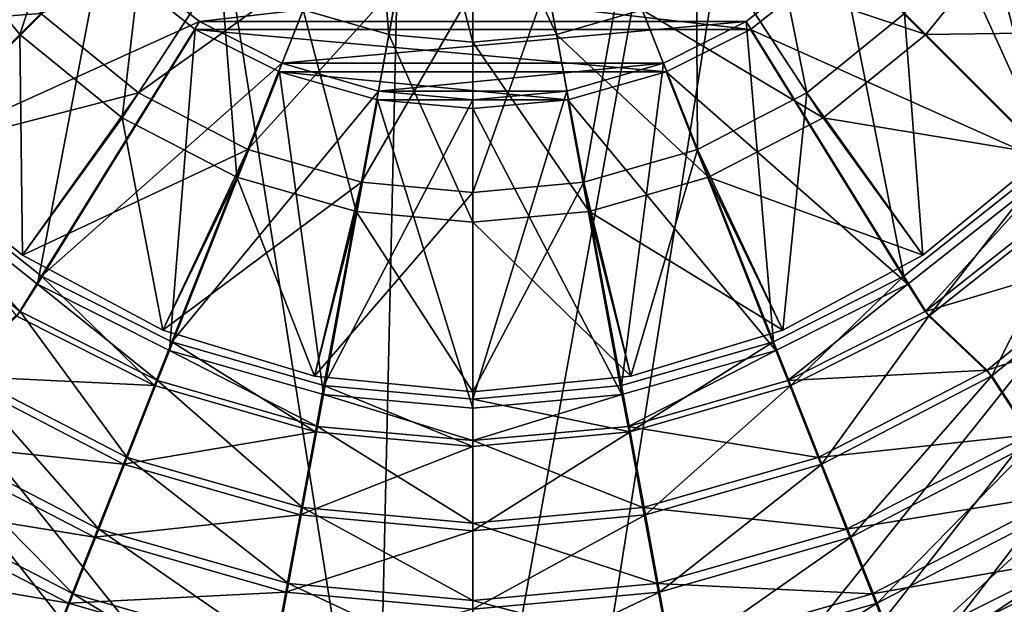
# Model space of a CAD drawing. Header units: metres. Extents: x -1004 to 0, y -808 to 0.
# Tile 51 of 120: x -558 to -436, y -570 to -498. Entities that reach past the tile are written whole.
import ezdxf

# ---------------------------------------------------------------- set-up
doc = ezdxf.new("R2010")
doc.units = ezdxf.units.M

msp = doc.modelspace()

# ---------------------------------------------------------------- linework, layer by layer
at = {"layer": 'top0123413'}
for points in [[(-787.024658, -763.271118, 90), (-994.037292, -10, 90), (-533.424561, -638.481384, 90)], [(-994.037292, -10, 90), (-526.238708, -632.856445, 90), (-533.424561, -638.481384, 90)], [(-10, -10, 90), (-502.018646, -625.846375, 90), (-994.037292, -10, 90)], [(-502.018646, -625.846375, 90), (-510.034576, -626.560547, 90), (-994.037292, -10, 90)], [(-994.037292, -10, 90), (-510.034576, -626.560547, 90), (-518.256042, -628.853394, 90)], [(-518.256042, -628.853394, 90), (-526.238708, -632.856445, 90), (-994.037292, -10, 90)], [(-494.003571, -626.560364, 90), (-502.018646, -625.846375, 90), (-10, -10, 90)], [(-485.779327, -628.854126, 90), (-494.003571, -626.560364, 90), (-10, -10, 90)], [(-477.800262, -632.855408, 90), (-485.779327, -628.854126, 90), (-10, -10, 90)], [(-10, -10, 90), (-470.61264, -638.481506, 90), (-477.800262, -632.855408, 90)], [(-217.024689, -763.271118, 90), (-470.61264, -638.481506, 90), (-10, -10, 90)], [(-940.71405, -322.342346, 114.396553), (-513.875122, -606.131226, 109.443001), (-597.805054, -78.120209, 118.65947)], [(-597.805054, -78.120209, 118.65947), (-513.875122, -606.131226, 109.443001), (-502.018616, -79.224953, 118.640182)], [(-502.018616, -79.224953, 118.640182), (-502.018646, -605.043579, 109.461983), (-406.245697, -78.120522, 118.659462)], [(-502.018646, -605.043579, 109.461983), (-490.16217, -606.131226, 109.443001), (-406.245697, -78.120522, 118.659462)], [(-406.245697, -78.120522, 118.659462), (-490.16217, -606.131226, 109.443001), (-63.32338, -322.340668, 114.396584)], [(-513.875122, -606.131226, 109.443001), (-502.018646, -605.043579, 109.461983), (-502.018616, -79.224953, 118.640182)], [(-940.71405, -322.342346, 114.396553), (-941.270203, -397.7117, 113.080978), (-513.875122, -606.131226, 109.443001)], [(-490.16217, -606.131226, 109.443001), (-62.767208, -397.710876, 113.080994), (-63.32338, -322.340668, 114.396584)], [(-941.270203, -397.7117, 113.080978), (-526.001953, -609.617432, 109.382149), (-513.875122, -606.131226, 109.443001)], [(-941.270203, -397.7117, 113.080978), (-940.0625, -472.166809, 111.781357), (-526.001953, -609.617432, 109.382149)], [(-490.16217, -606.131226, 109.443001), (-478.035339, -609.617432, 109.382149), (-62.767208, -397.710876, 113.080994)], [(-478.035339, -609.617432, 109.382149), (-63.974846, -472.164825, 111.781395), (-62.767208, -397.710876, 113.080994)], [(-940.0625, -472.166809, 111.781357), (-938.775574, -510.021759, 111.120598), (-526.001953, -609.617432, 109.382149)], [(-65.261871, -510.021729, 111.120598), (-63.974846, -472.164825, 111.781395), (-478.035339, -609.617432, 109.382149)], [(-526.001953, -609.617432, 109.382149), (-938.775574, -510.021759, 111.120598), (-536.392456, -614.846802, 109.290871)], [(-938.775574, -510.021759, 111.120598), (-937.047791, -547.533569, 110.465828), (-536.392456, -614.846802, 109.290871)], [(-467.644836, -614.846802, 109.290871), (-65.261871, -510.021729, 111.120598), (-478.035339, -609.617432, 109.382149)], [(-66.989601, -547.53363, 110.465828), (-65.261871, -510.021729, 111.120598), (-467.644836, -614.846802, 109.290871)], [(-536.392456, -614.846802, 109.290871), (-937.047791, -547.533569, 110.465828), (-548.091431, -624.124634, 109.128922)], [(-937.047791, -547.533569, 110.465828), (-935.06543, -581.893372, 109.866074), (-548.091431, -624.124634, 109.128922)], [(-455.945892, -624.124634, 109.128922), (-66.989601, -547.53363, 110.465828), (-467.644836, -614.846802, 109.290871)], [(-68.972, -581.893311, 109.866074), (-66.989601, -547.53363, 110.465828), (-455.945892, -624.124634, 109.128922)]]:
    msp.add_3dface(points, dxfattribs=at)
at = {"layer": 'top0123414'}
for points in [[(-588.640869, -497.871826, 2140.483154), (-574.059753, -516.223633, 2140.483154), (-557.25531, -478.371979, 2169.999756)], [(-574.059753, -516.223633, 2140.483154), (-547.962341, -490.065948, 2169.999756), (-557.25531, -478.371979, 2169.999756)], [(-430.666382, -515.368347, 2137.627197), (-456.793945, -489.240814, 2167.143799), (-447.685822, -477.75766, 2167.143799)], [(-416.286774, -497.23584, 2137.627197), (-430.666382, -515.368347, 2137.627197), (-447.685822, -477.75766, 2167.143799)], [(-547.243347, -489.240814, 2167.143799), (-573.370911, -515.368347, 2137.627197), (-587.750549, -497.23584, 2137.627197)], [(-547.243347, -489.240814, 2167.143799), (-535.760254, -498.348907, 2167.143799), (-573.370911, -515.368347, 2137.627197)], [(-456.793945, -489.240814, 2167.143799), (-535.760254, -498.348907, 2167.143799), (-547.243347, -489.240814, 2167.143799)], [(-456.793945, -489.240814, 2167.143799), (-468.277069, -498.348907, 2167.143799), (-535.760254, -498.348907, 2167.143799)], [(-448.798889, -529.747986, 2137.627197), (-468.277069, -498.348907, 2167.143799), (-456.793945, -489.240814, 2167.143799)], [(-430.666382, -515.368347, 2137.627197), (-448.798889, -529.747986, 2137.627197), (-456.793945, -489.240814, 2167.143799)], [(-574.059753, -516.223633, 2140.483154), (-555.741211, -530.720947, 2140.483154), (-547.962341, -490.065948, 2169.999756)], [(-555.741211, -530.720947, 2140.483154), (-536.289185, -499.305725, 2169.999756), (-547.962341, -490.065948, 2169.999756)], [(-547.962341, -490.065948, 2169.999756), (-467.748138, -499.305725, 2169.999756), (-456.074951, -490.065948, 2169.999756)], [(-547.962341, -490.065948, 2169.999756), (-536.289185, -499.305725, 2169.999756), (-467.748138, -499.305725, 2169.999756)], [(-456.074951, -490.065948, 2169.999756), (-467.748138, -499.305725, 2169.999756), (-429.977539, -516.223633, 2140.483154)], [(-456.074951, -490.065948, 2169.999756), (-429.977539, -516.223633, 2140.483154), (-415.396423, -497.871826, 2140.483154)], [(-535.760254, -498.348907, 2167.143799), (-555.238403, -529.747986, 2137.627197), (-573.370911, -515.368347, 2137.627197)], [(-555.741211, -530.720947, 2140.483154), (-539.43335, -538.905457, 2140.483154), (-536.289185, -499.305725, 2169.999756)], [(-535.760254, -498.348907, 2167.143799), (-525.560547, -503.483124, 2167.143799), (-555.238403, -529.747986, 2137.627197)], [(-539.43335, -538.905457, 2140.483154), (-525.879578, -504.531128, 2169.999756), (-536.289185, -499.305725, 2169.999756)], [(-536.289185, -499.305725, 2169.999756), (-478.157715, -504.531128, 2169.999756), (-467.748138, -499.305725, 2169.999756)], [(-536.289185, -499.305725, 2169.999756), (-525.879578, -504.531128, 2169.999756), (-478.157715, -504.531128, 2169.999756)], [(-468.277069, -498.348907, 2167.143799), (-525.560547, -503.483124, 2167.143799), (-535.760254, -498.348907, 2167.143799)], [(-468.277069, -498.348907, 2167.143799), (-478.476776, -503.483124, 2167.143799), (-525.560547, -503.483124, 2167.143799)], [(-464.876007, -537.838928, 2137.627197), (-478.476776, -503.483124, 2167.143799), (-468.277069, -498.348907, 2167.143799)], [(-467.748138, -499.305725, 2169.999756), (-478.157715, -504.531128, 2169.999756), (-448.296082, -530.720947, 2140.483154)], [(-448.798889, -529.747986, 2137.627197), (-464.876007, -537.838928, 2137.627197), (-468.277069, -498.348907, 2167.143799)], [(-467.748138, -499.305725, 2169.999756), (-448.296082, -530.720947, 2140.483154), (-429.977539, -516.223633, 2140.483154)], [(-525.560547, -503.483124, 2167.143799), (-539.161316, -537.838928, 2137.627197), (-555.238403, -529.747986, 2137.627197)], [(-525.560547, -503.483124, 2167.143799), (-513.656921, -506.90567, 2167.143799), (-539.161316, -537.838928, 2137.627197)], [(-478.476776, -503.483124, 2167.143799), (-513.656921, -506.90567, 2167.143799), (-525.560547, -503.483124, 2167.143799)], [(-478.476776, -503.483124, 2167.143799), (-490.380402, -506.90567, 2167.143799), (-513.656921, -506.90567, 2167.143799)], [(-483.656647, -543.238708, 2137.627197), (-490.380402, -506.90567, 2167.143799), (-478.476776, -503.483124, 2167.143799)], [(-464.876007, -537.838928, 2137.627197), (-483.656647, -543.238708, 2137.627197), (-478.476776, -503.483124, 2167.143799)], [(-539.43335, -538.905457, 2140.483154), (-520.432861, -544.339417, 2140.483154), (-525.879578, -504.531128, 2169.999756)], [(-520.432861, -544.339417, 2140.483154), (-513.762207, -507.996582, 2169.999756), (-525.879578, -504.531128, 2169.999756)], [(-525.879578, -504.531128, 2169.999756), (-490.275116, -507.996582, 2169.999756), (-478.157715, -504.531128, 2169.999756)], [(-525.879578, -504.531128, 2169.999756), (-513.762207, -507.996582, 2169.999756), (-490.275116, -507.996582, 2169.999756)], [(-478.157715, -504.531128, 2169.999756), (-490.275116, -507.996582, 2169.999756), (-464.603973, -538.905457, 2140.483154)], [(-478.157715, -504.531128, 2169.999756), (-464.603973, -538.905457, 2140.483154), (-448.296082, -530.720947, 2140.483154)], [(-513.656921, -506.90567, 2167.143799), (-520.380676, -543.238708, 2137.627197), (-539.161316, -537.838928, 2137.627197)], [(-520.432861, -544.339417, 2140.483154), (-502.018646, -546.015381, 2140.483154), (-513.762207, -507.996582, 2169.999756)], [(-513.656921, -506.90567, 2167.143799), (-502.018646, -507.97348, 2167.143799), (-520.380676, -543.238708, 2137.627197)], [(-502.018646, -507.97348, 2167.143799), (-502.018646, -544.923462, 2137.627197), (-520.380676, -543.238708, 2137.627197)], [(-502.018646, -546.015381, 2140.483154), (-502.018646, -509.065399, 2169.999756), (-513.762207, -507.996582, 2169.999756)], [(-513.762207, -507.996582, 2169.999756), (-502.018646, -509.065399, 2169.999756), (-490.275116, -507.996582, 2169.999756)], [(-490.380402, -506.90567, 2167.143799), (-502.018646, -507.97348, 2167.143799), (-513.656921, -506.90567, 2167.143799)], [(-483.656647, -543.238708, 2137.627197), (-502.018646, -544.923462, 2137.627197), (-490.380402, -506.90567, 2167.143799)], [(-502.018646, -544.923462, 2137.627197), (-502.018646, -507.97348, 2167.143799), (-490.380402, -506.90567, 2167.143799)], [(-490.275116, -507.996582, 2169.999756), (-502.018646, -509.065399, 2169.999756), (-483.604462, -544.339417, 2140.483154)], [(-490.275116, -507.996582, 2169.999756), (-483.604462, -544.339417, 2140.483154), (-464.603973, -538.905457, 2140.483154)], [(-502.018646, -509.065399, 2169.999756), (-502.018646, -546.015381, 2140.483154), (-483.604462, -544.339417, 2140.483154)], [(-576.90448, -519.035828, 2140.483154), (-557.864014, -534.111267, 2140.483154), (-574.059753, -516.223633, 2140.483154)], [(-557.864014, -534.111267, 2140.483154), (-555.741211, -530.720947, 2140.483154), (-574.059753, -516.223633, 2140.483154)], [(-573.370911, -515.368347, 2137.627197), (-555.238403, -529.747986, 2137.627197), (-558.303406, -534.688721, 2137.627197)], [(-430.666382, -515.368347, 2137.627197), (-445.733917, -534.688721, 2137.627197), (-448.798889, -529.747986, 2137.627197)], [(-448.296082, -530.720947, 2140.483154), (-446.173279, -534.111267, 2140.483154), (-429.977539, -516.223633, 2140.483154)], [(-446.173279, -534.111267, 2140.483154), (-427.132843, -519.035828, 2140.483154), (-429.977539, -516.223633, 2140.483154)], [(-426.555084, -519.479675, 2137.627197), (-445.733917, -534.688721, 2137.627197), (-430.666382, -515.368347, 2137.627197)], [(-557.864014, -534.111267, 2140.483154), (-576.90448, -519.035828, 2140.483154), (-565.506042, -541.332397, 2146.241211)], [(-427.132843, -519.035828, 2140.483154), (-446.173279, -534.111267, 2140.483154), (-419.930267, -526.25116, 2146.241211)], [(-445.733917, -534.688721, 2137.627197), (-426.555084, -519.479675, 2137.627197), (-437.926453, -542.049561, 2143.397217)], [(-426.555084, -519.479675, 2137.627197), (-419.198456, -526.836304, 2143.397217), (-437.926453, -542.049561, 2143.397217)], [(-446.173279, -534.111267, 2140.483154), (-438.53125, -541.332397, 2146.241211), (-419.930267, -526.25116, 2146.241211)], [(-419.930267, -526.25116, 2146.241211), (-438.53125, -541.332397, 2146.241211), (-413.205261, -532.988159, 2153.198975)], [(-437.926453, -542.049561, 2143.397217), (-419.198456, -526.836304, 2143.397217), (-432.624451, -550.159363, 2150.335205)], [(-558.303406, -534.688721, 2137.627197), (-555.238403, -529.747986, 2137.627197), (-541.301453, -543.244934, 2137.627197)], [(-555.238403, -529.747986, 2137.627197), (-539.161316, -537.838928, 2137.627197), (-541.301453, -543.244934, 2137.627197)], [(-448.798889, -529.747986, 2137.627197), (-462.73587, -543.244934, 2137.627197), (-464.876007, -537.838928, 2137.627197)], [(-445.733917, -534.688721, 2137.627197), (-462.73587, -543.244934, 2137.627197), (-448.798889, -529.747986, 2137.627197)], [(-557.864014, -534.111267, 2140.483154), (-540.931091, -542.614624, 2140.483154), (-555.741211, -530.720947, 2140.483154)], [(-540.931091, -542.614624, 2140.483154), (-539.43335, -538.905457, 2140.483154), (-555.741211, -530.720947, 2140.483154)], [(-464.603973, -538.905457, 2140.483154), (-463.106232, -542.614624, 2140.483154), (-448.296082, -530.720947, 2140.483154)], [(-463.106232, -542.614624, 2140.483154), (-446.173279, -534.111267, 2140.483154), (-448.296082, -530.720947, 2140.483154)], [(-438.53125, -541.332397, 2146.241211), (-433.330109, -549.304871, 2153.198975), (-413.205261, -532.988159, 2153.198975)], [(-558.303406, -534.688721, 2137.627197), (-541.301453, -543.244934, 2137.627197), (-566.11084, -542.049561, 2143.397217)], [(-557.864014, -534.111267, 2140.483154), (-565.506042, -541.332397, 2146.241211), (-544.674622, -552.097412, 2146.241211)], [(-540.931091, -542.614624, 2140.483154), (-557.864014, -534.111267, 2140.483154), (-544.674622, -552.097412, 2146.241211)], [(-446.173279, -534.111267, 2140.483154), (-463.106232, -542.614624, 2140.483154), (-438.53125, -541.332397, 2146.241211)], [(-462.73587, -543.244934, 2137.627197), (-445.733917, -534.688721, 2137.627197), (-458.905396, -552.917969, 2143.397217)], [(-445.733917, -534.688721, 2137.627197), (-437.926453, -542.049561, 2143.397217), (-458.905396, -552.917969, 2143.397217)], [(-541.301453, -543.244934, 2137.627197), (-539.161316, -537.838928, 2137.627197), (-521.43866, -548.955872, 2137.627197)], [(-539.161316, -537.838928, 2137.627197), (-520.380676, -543.238708, 2137.627197), (-521.43866, -548.955872, 2137.627197)], [(-482.598633, -548.955872, 2137.627197), (-483.656647, -543.238708, 2137.627197), (-464.876007, -537.838928, 2137.627197)], [(-462.73587, -543.244934, 2137.627197), (-482.598633, -548.955872, 2137.627197), (-464.876007, -537.838928, 2137.627197)], [(-540.931091, -542.614624, 2140.483154), (-521.189331, -548.267395, 2140.483154), (-539.43335, -538.905457, 2140.483154)], [(-521.189331, -548.267395, 2140.483154), (-520.432861, -544.339417, 2140.483154), (-539.43335, -538.905457, 2140.483154)], [(-483.604462, -544.339417, 2140.483154), (-482.847961, -548.267395, 2140.483154), (-464.603973, -538.905457, 2140.483154)], [(-482.847961, -548.267395, 2140.483154), (-463.106232, -542.614624, 2140.483154), (-464.603973, -538.905457, 2140.483154)], [(-566.11084, -542.049561, 2143.397217), (-545.131897, -552.917969, 2143.397217), (-571.412842, -550.159363, 2150.335205)], [(-565.506042, -541.332397, 2146.241211), (-570.707214, -549.304871, 2153.198975), (-548.169189, -560.951904, 2153.198975)], [(-541.301453, -543.244934, 2137.627197), (-545.131897, -552.917969, 2143.397217), (-566.11084, -542.049561, 2143.397217)], [(-544.674622, -552.097412, 2146.241211), (-565.506042, -541.332397, 2146.241211), (-548.169189, -560.951904, 2153.198975)], [(-463.106232, -542.614624, 2140.483154), (-459.362671, -552.097412, 2146.241211), (-438.53125, -541.332397, 2146.241211)], [(-438.53125, -541.332397, 2146.241211), (-459.362671, -552.097412, 2146.241211), (-433.330109, -549.304871, 2153.198975)], [(-458.905396, -552.917969, 2143.397217), (-437.926453, -542.049561, 2143.397217), (-455.338867, -561.92688, 2150.335205)], [(-437.926453, -542.049561, 2143.397217), (-432.624451, -550.159363, 2150.335205), (-455.338867, -561.92688, 2150.335205)], [(-541.301453, -543.244934, 2137.627197), (-521.43866, -548.955872, 2137.627197), (-545.131897, -552.917969, 2143.397217)], [(-540.931091, -542.614624, 2140.483154), (-544.674622, -552.097412, 2146.241211), (-523.032471, -558.294373, 2146.241211)], [(-521.189331, -548.267395, 2140.483154), (-540.931091, -542.614624, 2140.483154), (-523.032471, -558.294373, 2146.241211)], [(-521.43866, -548.955872, 2137.627197), (-520.380676, -543.238708, 2137.627197), (-502.018646, -550.737671, 2137.627197)], [(-520.380676, -543.238708, 2137.627197), (-502.018646, -544.923462, 2137.627197), (-502.018646, -550.737671, 2137.627197)], [(-502.018646, -544.923462, 2137.627197), (-483.656647, -543.238708, 2137.627197), (-482.598633, -548.955872, 2137.627197)], [(-463.106232, -542.614624, 2140.483154), (-482.847961, -548.267395, 2140.483154), (-459.362671, -552.097412, 2146.241211)], [(-482.598633, -548.955872, 2137.627197), (-462.73587, -543.244934, 2137.627197), (-480.706146, -559.186157, 2143.397217)], [(-462.73587, -543.244934, 2137.627197), (-458.905396, -552.917969, 2143.397217), (-480.706146, -559.186157, 2143.397217)], [(-521.189331, -548.267395, 2140.483154), (-502.018646, -550.015381, 2140.483154), (-520.432861, -544.339417, 2140.483154)], [(-502.018646, -550.015381, 2140.483154), (-502.018646, -546.015381, 2140.483154), (-520.432861, -544.339417, 2140.483154)], [(-502.018646, -546.015381, 2140.483154), (-502.018646, -550.015381, 2140.483154), (-483.604462, -544.339417, 2140.483154)], [(-502.018646, -550.015381, 2140.483154), (-482.847961, -548.267395, 2140.483154), (-483.604462, -544.339417, 2140.483154)], [(-502.018646, -550.737671, 2137.627197), (-502.018646, -544.923462, 2137.627197), (-482.598633, -548.955872, 2137.627197)], [(-570.707214, -549.304871, 2153.198975), (-575.393494, -556.48822, 2161.194092), (-551.31781, -568.92981, 2161.194092)], [(-548.169189, -560.951904, 2153.198975), (-570.707214, -549.304871, 2153.198975), (-551.31781, -568.92981, 2161.194092)], [(-521.43866, -548.955872, 2137.627197), (-523.331177, -559.186157, 2143.397217), (-545.131897, -552.917969, 2143.397217)], [(-521.43866, -548.955872, 2137.627197), (-502.018646, -550.737671, 2137.627197), (-523.331177, -559.186157, 2143.397217)], [(-523.032471, -558.294373, 2146.241211), (-502.018646, -560.210388, 2146.241211), (-521.189331, -548.267395, 2140.483154)], [(-502.018646, -560.210388, 2146.241211), (-502.018646, -550.015381, 2140.483154), (-521.189331, -548.267395, 2140.483154)], [(-482.847961, -548.267395, 2140.483154), (-502.018646, -550.015381, 2140.483154), (-481.004822, -558.294373, 2146.241211)], [(-480.706146, -559.186157, 2143.397217), (-502.018646, -561.141541, 2143.397217), (-482.598633, -548.955872, 2137.627197)], [(-502.018646, -561.141541, 2143.397217), (-502.018646, -550.737671, 2137.627197), (-482.598633, -548.955872, 2137.627197)], [(-482.847961, -548.267395, 2140.483154), (-481.004822, -558.294373, 2146.241211), (-459.362671, -552.097412, 2146.241211)], [(-459.362671, -552.097412, 2146.241211), (-455.868134, -560.951904, 2153.198975), (-433.330109, -549.304871, 2153.198975)], [(-433.330109, -549.304871, 2153.198975), (-455.868134, -560.951904, 2153.198975), (-428.643829, -556.48822, 2161.194092)], [(-571.412842, -550.159363, 2150.335205), (-548.698425, -561.92688, 2150.335205), (-576.209534, -557.496216, 2158.308838)], [(-545.131897, -552.917969, 2143.397217), (-548.698425, -561.92688, 2150.335205), (-571.412842, -550.159363, 2150.335205)], [(-502.018646, -550.015381, 2140.483154), (-502.018646, -560.210388, 2146.241211), (-481.004822, -558.294373, 2146.241211)], [(-455.338867, -561.92688, 2150.335205), (-432.624451, -550.159363, 2150.335205), (-452.112244, -570.077148, 2158.308838)], [(-432.624451, -550.159363, 2150.335205), (-427.827759, -557.496216, 2158.308838), (-452.112244, -570.077148, 2158.308838)], [(-502.018646, -550.737671, 2137.627197), (-502.018646, -561.141541, 2143.397217), (-523.331177, -559.186157, 2143.397217)], [(-545.131897, -552.917969, 2143.397217), (-523.331177, -559.186157, 2143.397217), (-548.698425, -561.92688, 2150.335205)], [(-544.674622, -552.097412, 2146.241211), (-548.169189, -560.951904, 2153.198975), (-524.754028, -567.656494, 2153.198975)], [(-523.032471, -558.294373, 2146.241211), (-544.674622, -552.097412, 2146.241211), (-524.754028, -567.656494, 2153.198975)], [(-459.362671, -552.097412, 2146.241211), (-481.004822, -558.294373, 2146.241211), (-455.868134, -560.951904, 2153.198975)], [(-480.706146, -559.186157, 2143.397217), (-458.905396, -552.917969, 2143.397217), (-478.943085, -568.713623, 2150.335205)], [(-458.905396, -552.917969, 2143.397217), (-455.338867, -561.92688, 2150.335205), (-478.943085, -568.713623, 2150.335205)], [(-576.672791, -564.474976, 2169.999756), (-554.042908, -575.838135, 2169.999756), (-575.393494, -556.48822, 2161.194092)], [(-575.393494, -556.48822, 2161.194092), (-554.042908, -575.838135, 2169.999756), (-551.31781, -568.92981, 2161.194092)], [(-455.868134, -560.951904, 2153.198975), (-452.719513, -568.92981, 2161.194092), (-428.643829, -556.48822, 2161.194092)], [(-428.643829, -556.48822, 2161.194092), (-452.719513, -568.92981, 2161.194092), (-427.364502, -564.474976, 2169.999756)], [(-576.209534, -557.496216, 2158.308838), (-551.925049, -570.077148, 2158.308838), (-577.560303, -565.73114, 2167.143799)], [(-548.698425, -561.92688, 2150.335205), (-551.925049, -570.077148, 2158.308838), (-576.209534, -557.496216, 2158.308838)], [(-427.827759, -557.496216, 2158.308838), (-449.289581, -577.210388, 2167.143799), (-452.112244, -570.077148, 2158.308838)], [(-426.47702, -565.73114, 2167.143799), (-449.289581, -577.210388, 2167.143799), (-427.827759, -557.496216, 2158.308838)], [(-524.754028, -567.656494, 2153.198975), (-502.018646, -569.729431, 2153.198975), (-523.032471, -558.294373, 2146.241211)], [(-502.018646, -569.729431, 2153.198975), (-502.018646, -560.210388, 2146.241211), (-523.032471, -558.294373, 2146.241211)], [(-481.004822, -558.294373, 2146.241211), (-502.018646, -560.210388, 2146.241211), (-479.283295, -567.656494, 2153.198975)], [(-481.004822, -558.294373, 2146.241211), (-479.283295, -567.656494, 2153.198975), (-455.868134, -560.951904, 2153.198975)], [(-523.331177, -559.186157, 2143.397217), (-525.094238, -568.713623, 2150.335205), (-548.698425, -561.92688, 2150.335205)], [(-523.331177, -559.186157, 2143.397217), (-502.018646, -561.141541, 2143.397217), (-525.094238, -568.713623, 2150.335205)], [(-478.943085, -568.713623, 2150.335205), (-502.018646, -570.83075, 2150.335205), (-480.706146, -559.186157, 2143.397217)], [(-502.018646, -570.83075, 2150.335205), (-502.018646, -561.141541, 2143.397217), (-480.706146, -559.186157, 2143.397217)], [(-502.018646, -560.210388, 2146.241211), (-502.018646, -569.729431, 2153.198975), (-479.283295, -567.656494, 2153.198975)], [(-548.169189, -560.951904, 2153.198975), (-551.31781, -568.92981, 2161.194092), (-526.305115, -576.091858, 2161.194092)], [(-524.754028, -567.656494, 2153.198975), (-548.169189, -560.951904, 2153.198975), (-526.305115, -576.091858, 2161.194092)], [(-502.018646, -561.141541, 2143.397217), (-502.018646, -570.83075, 2150.335205), (-525.094238, -568.713623, 2150.335205)], [(-455.868134, -560.951904, 2153.198975), (-479.283295, -567.656494, 2153.198975), (-452.719513, -568.92981, 2161.194092)], [(-548.698425, -561.92688, 2150.335205), (-525.094238, -568.713623, 2150.335205), (-551.925049, -570.077148, 2158.308838)], [(-478.943085, -568.713623, 2150.335205), (-455.338867, -561.92688, 2150.335205), (-477.348053, -577.333008, 2158.308838)], [(-455.338867, -561.92688, 2150.335205), (-452.112244, -570.077148, 2158.308838), (-477.348053, -577.333008, 2158.308838)], [(-554.042908, -575.838135, 2169.999756), (-576.672791, -564.474976, 2169.999756), (-820.791748, -631.100647, 2169.999756)], [(-452.719513, -568.92981, 2161.194092), (-449.994415, -575.838135, 2169.999756), (-427.364502, -564.474976, 2169.999756)], [(-427.364502, -564.474976, 2169.999756), (-449.994415, -575.838135, 2169.999756), (-183.245575, -631.100647, 2169.999756)], [(-577.560303, -565.73114, 2167.143799), (-554.747742, -577.210388, 2167.143799), (-820.791748, -630.385498, 2167.143799)], [(-551.925049, -570.077148, 2158.308838), (-554.747742, -577.210388, 2167.143799), (-577.560303, -565.73114, 2167.143799)], [(-449.289581, -577.210388, 2167.143799), (-426.47702, -565.73114, 2167.143799), (-183.245575, -630.385498, 2167.143799)], [(-525.094238, -568.713623, 2150.335205), (-526.68927, -577.333008, 2158.308838), (-551.925049, -570.077148, 2158.308838)], [(-525.094238, -568.713623, 2150.335205), (-502.018646, -570.83075, 2150.335205), (-526.68927, -577.333008, 2158.308838)], [(-526.305115, -576.091858, 2161.194092), (-502.018646, -578.306213, 2161.194092), (-524.754028, -567.656494, 2153.198975)], [(-502.018646, -578.306213, 2161.194092), (-502.018646, -569.729431, 2153.198975), (-524.754028, -567.656494, 2153.198975)], [(-479.283295, -567.656494, 2153.198975), (-502.018646, -569.729431, 2153.198975), (-477.732178, -576.091858, 2161.194092)], [(-477.348053, -577.333008, 2158.308838), (-502.018646, -579.596436, 2158.308838), (-478.943085, -568.713623, 2150.335205)], [(-502.018646, -579.596436, 2158.308838), (-502.018646, -570.83075, 2150.335205), (-478.943085, -568.713623, 2150.335205)], [(-479.283295, -567.656494, 2153.198975), (-477.732178, -576.091858, 2161.194092), (-452.719513, -568.92981, 2161.194092)], [(-554.042908, -575.838135, 2169.999756), (-527.649048, -583.39563, 2169.999756), (-551.31781, -568.92981, 2161.194092)], [(-551.31781, -568.92981, 2161.194092), (-527.649048, -583.39563, 2169.999756), (-526.305115, -576.091858, 2161.194092)], [(-502.018646, -569.729431, 2153.198975), (-502.018646, -578.306213, 2161.194092), (-477.732178, -576.091858, 2161.194092)], [(-452.719513, -568.92981, 2161.194092), (-477.732178, -576.091858, 2161.194092), (-449.994415, -575.838135, 2169.999756)], [(-551.925049, -570.077148, 2158.308838), (-526.68927, -577.333008, 2158.308838), (-554.747742, -577.210388, 2167.143799)], [(-452.112244, -570.077148, 2158.308838), (-475.951294, -584.876221, 2167.143799), (-477.348053, -577.333008, 2158.308838)], [(-449.289581, -577.210388, 2167.143799), (-475.951294, -584.876221, 2167.143799), (-452.112244, -570.077148, 2158.308838)]]:
    msp.add_3dface(points, dxfattribs=at)
at = {"layer": 'top0123420'}
for points in [[(-431.922302, -471.766602, 2129.237549), (-418.871704, -499.57312, 2134.872559), (-438.917908, -485.269989, 2129.237549)], [(-549.616455, -475.134491, 2155.620361), (-568.207397, -487.288849, 2147.430664), (-557.935913, -499.93335, 2147.430664)], [(-542.22998, -484.227417, 2155.620361), (-549.616455, -475.134491, 2155.620361), (-557.935913, -499.93335, 2147.430664)], [(-514.472534, -475.473938, 2161.084473), (-522.951233, -496.890747, 2155.620361), (-512.366455, -499.934143, 2155.620361)], [(-508.175079, -477.284607, 2161.084473), (-514.472534, -475.473938, 2161.084473), (-512.366455, -499.934143, 2155.620361)], [(-512.366455, -499.934143, 2155.620361), (-502.018646, -500.883514, 2155.620361), (-508.175079, -477.284607, 2161.084473)], [(-502.018646, -500.883514, 2155.620361), (-502.018646, -477.849457, 2161.084473), (-508.175079, -477.284607, 2161.084473)], [(-495.862244, -477.284607, 2161.084473), (-502.018646, -477.849457, 2161.084473), (-491.670898, -499.934143, 2155.620361)], [(-491.670898, -499.934143, 2155.620361), (-481.08606, -496.890747, 2155.620361), (-495.862244, -477.284607, 2161.084473)], [(-502.018646, -477.849457, 2161.084473), (-502.018646, -500.883514, 2155.620361), (-491.670898, -499.934143, 2155.620361)], [(-460.76474, -507.116821, 2129.237549), (-474.430359, -486.214325, 2125.187256), (-466.368927, -479.665802, 2125.187256)], [(-448.710175, -497.324585, 2129.237549), (-460.76474, -507.116821, 2129.237549), (-466.368927, -479.665802, 2125.187256)], [(-557.935913, -499.93335, 2147.430664), (-545.291443, -510.204803, 2147.430664), (-542.22998, -484.227417, 2155.620361)], [(-545.291443, -510.204803, 2147.430664), (-533.137085, -491.613861, 2155.620361), (-542.22998, -484.227417, 2155.620361)], [(-461.807312, -484.227417, 2155.620361), (-470.900238, -491.613861, 2155.620361), (-446.101379, -499.93335, 2147.430664)], [(-446.101379, -499.93335, 2147.430664), (-435.829926, -487.288849, 2147.430664), (-461.807312, -484.227417, 2155.620361)], [(-585.165588, -499.57312, 2134.872559), (-565.119385, -485.269989, 2129.237549), (-555.327148, -497.324585, 2129.237549)], [(-438.917908, -485.269989, 2129.237549), (-431.307983, -514.726746, 2134.872559), (-448.710175, -497.324585, 2129.237549)], [(-418.871704, -499.57312, 2134.872559), (-431.307983, -514.726746, 2134.872559), (-438.917908, -485.269989, 2129.237549)], [(-568.207397, -487.288849, 2147.430664), (-572.729309, -514.726746, 2136.719971), (-557.935913, -499.93335, 2147.430664)], [(-543.272583, -507.116821, 2129.237549), (-555.327148, -497.324585, 2129.237549), (-529.606934, -486.214325, 2125.187256)], [(-543.272583, -507.116821, 2129.237549), (-529.606934, -486.214325, 2125.187256), (-520.57666, -490.892609, 2125.187256)], [(-483.460663, -490.892609, 2125.187256), (-474.430359, -486.214325, 2125.187256), (-474.268158, -514.112427, 2129.237549)], [(-474.430359, -486.214325, 2125.187256), (-460.76474, -507.116821, 2129.237549), (-474.268158, -514.112427, 2129.237549)], [(-418.871704, -499.57312, 2136.719971), (-435.829926, -487.288849, 2147.430664), (-446.101379, -499.93335, 2147.430664)], [(-529.769165, -514.112427, 2129.237549), (-543.272583, -507.116821, 2129.237549), (-520.57666, -490.892609, 2125.187256)], [(-529.769165, -514.112427, 2129.237549), (-520.57666, -490.892609, 2125.187256), (-511.192566, -493.590729, 2125.187256)], [(-488.300537, -518.147095, 2129.237549), (-492.844757, -493.590729, 2125.187256), (-483.460663, -490.892609, 2125.187256)], [(-474.268158, -514.112427, 2129.237549), (-488.300537, -518.147095, 2129.237549), (-483.460663, -490.892609, 2125.187256)], [(-533.137085, -491.613861, 2155.620361), (-545.291443, -510.204803, 2147.430664), (-531.127197, -517.542786, 2147.430664)], [(-522.951233, -496.890747, 2155.620361), (-533.137085, -491.613861, 2155.620361), (-531.127197, -517.542786, 2147.430664)], [(-470.900238, -491.613861, 2155.620361), (-481.08606, -496.890747, 2155.620361), (-458.74588, -510.204803, 2147.430664)], [(-470.900238, -491.613861, 2155.620361), (-458.74588, -510.204803, 2147.430664), (-446.101379, -499.93335, 2147.430664)], [(-515.736755, -518.147095, 2129.237549), (-529.769165, -514.112427, 2129.237549), (-511.192566, -493.590729, 2125.187256)], [(-515.736755, -518.147095, 2129.237549), (-511.192566, -493.590729, 2125.187256), (-502.018646, -494.432434, 2125.187256)], [(-502.018646, -519.40564, 2129.237549), (-515.736755, -518.147095, 2129.237549), (-502.018646, -494.432434, 2125.187256)], [(-488.300537, -518.147095, 2129.237549), (-502.018646, -519.40564, 2129.237549), (-492.844757, -493.590729, 2125.187256)], [(-502.018646, -519.40564, 2129.237549), (-502.018646, -494.432434, 2125.187256), (-492.844757, -493.590729, 2125.187256)], [(-522.951233, -496.890747, 2155.620361), (-531.127197, -517.542786, 2147.430664), (-516.408081, -521.774841, 2147.430664)], [(-512.366455, -499.934143, 2155.620361), (-522.951233, -496.890747, 2155.620361), (-516.408081, -521.774841, 2147.430664)], [(-472.910126, -517.542786, 2147.430664), (-481.08606, -496.890747, 2155.620361), (-491.670898, -499.934143, 2155.620361)], [(-481.08606, -496.890747, 2155.620361), (-472.910126, -517.542786, 2147.430664), (-458.74588, -510.204803, 2147.430664)], [(-572.729309, -514.726746, 2134.872559), (-585.165588, -499.57312, 2134.872559), (-555.327148, -497.324585, 2129.237549)], [(-572.729309, -514.726746, 2134.872559), (-555.327148, -497.324585, 2129.237549), (-543.272583, -507.116821, 2129.237549)], [(-448.710175, -497.324585, 2129.237549), (-446.461639, -527.163025, 2134.872559), (-460.76474, -507.116821, 2129.237549)], [(-431.307983, -514.726746, 2134.872559), (-446.461639, -527.163025, 2134.872559), (-448.710175, -497.324585, 2129.237549)], [(-572.729309, -514.726746, 2136.719971), (-557.575684, -527.163025, 2136.719971), (-557.935913, -499.93335, 2147.430664)], [(-557.935913, -499.93335, 2147.430664), (-557.575684, -527.163025, 2136.719971), (-545.291443, -510.204803, 2147.430664)], [(-516.408081, -521.774841, 2147.430664), (-502.018646, -523.095032, 2147.430664), (-512.366455, -499.934143, 2155.620361)], [(-502.018646, -523.095032, 2147.430664), (-502.018646, -500.883514, 2155.620361), (-512.366455, -499.934143, 2155.620361)], [(-491.670898, -499.934143, 2155.620361), (-502.018646, -500.883514, 2155.620361), (-487.629211, -521.774841, 2147.430664)], [(-487.629211, -521.774841, 2147.430664), (-472.910126, -517.542786, 2147.430664), (-491.670898, -499.934143, 2155.620361)], [(-446.101379, -499.93335, 2147.430664), (-458.74588, -510.204803, 2147.430664), (-431.307983, -514.726746, 2136.719971)], [(-431.307983, -514.726746, 2136.719971), (-418.871704, -499.57312, 2136.719971), (-446.101379, -499.93335, 2147.430664)], [(-502.018646, -500.883514, 2155.620361), (-502.018646, -523.095032, 2147.430664), (-487.629211, -521.774841, 2147.430664)], [(-557.575684, -527.163025, 2134.872559), (-572.729309, -514.726746, 2134.872559), (-543.272583, -507.116821, 2129.237549)], [(-557.575684, -527.163025, 2134.872559), (-543.272583, -507.116821, 2129.237549), (-529.769165, -514.112427, 2129.237549)], [(-460.76474, -507.116821, 2129.237549), (-463.750305, -536.404053, 2134.872559), (-474.268158, -514.112427, 2129.237549)], [(-446.461639, -527.163025, 2134.872559), (-463.750305, -536.404053, 2134.872559), (-460.76474, -507.116821, 2129.237549)], [(-557.575684, -527.163025, 2136.719971), (-540.286987, -536.404053, 2136.719971), (-545.291443, -510.204803, 2147.430664)], [(-545.291443, -510.204803, 2147.430664), (-540.286987, -536.404053, 2136.719971), (-531.127197, -517.542786, 2147.430664)], [(-458.74588, -510.204803, 2147.430664), (-472.910126, -517.542786, 2147.430664), (-446.461639, -527.163025, 2136.719971)], [(-458.74588, -510.204803, 2147.430664), (-446.461639, -527.163025, 2136.719971), (-431.307983, -514.726746, 2136.719971)], [(-572.729309, -514.726746, 2134.872559), (-557.575684, -527.163025, 2134.872559), (-572.729309, -514.726746, 2136.719971)], [(-557.575684, -527.163025, 2134.872559), (-557.575684, -527.163025, 2136.719971), (-572.729309, -514.726746, 2136.719971)], [(-540.286987, -536.404053, 2134.872559), (-557.575684, -527.163025, 2134.872559), (-529.769165, -514.112427, 2129.237549)], [(-540.286987, -536.404053, 2134.872559), (-529.769165, -514.112427, 2129.237549), (-515.736755, -518.147095, 2129.237549)], [(-474.268158, -514.112427, 2129.237549), (-482.509613, -542.094604, 2134.872559), (-488.300537, -518.147095, 2129.237549)], [(-463.750305, -536.404053, 2134.872559), (-482.509613, -542.094604, 2134.872559), (-474.268158, -514.112427, 2129.237549)], [(-431.307983, -514.726746, 2136.719971), (-446.461639, -527.163025, 2136.719971), (-431.307983, -514.726746, 2134.872559)], [(-446.461639, -527.163025, 2136.719971), (-446.461639, -527.163025, 2134.872559), (-431.307983, -514.726746, 2134.872559)], [(-540.286987, -536.404053, 2136.719971), (-521.52771, -542.094604, 2136.719971), (-531.127197, -517.542786, 2147.430664)], [(-531.127197, -517.542786, 2147.430664), (-521.52771, -542.094604, 2136.719971), (-516.408081, -521.774841, 2147.430664)], [(-463.750305, -536.404053, 2136.719971), (-472.910126, -517.542786, 2147.430664), (-487.629211, -521.774841, 2147.430664)], [(-472.910126, -517.542786, 2147.430664), (-463.750305, -536.404053, 2136.719971), (-446.461639, -527.163025, 2136.719971)], [(-521.52771, -542.094604, 2134.872559), (-540.286987, -536.404053, 2134.872559), (-515.736755, -518.147095, 2129.237549)], [(-521.52771, -542.094604, 2134.872559), (-515.736755, -518.147095, 2129.237549), (-502.018646, -519.40564, 2129.237549)], [(-482.509613, -542.094604, 2134.872559), (-502.018646, -544.016113, 2134.872559), (-488.300537, -518.147095, 2129.237549)], [(-488.300537, -518.147095, 2129.237549), (-502.018646, -544.016113, 2134.872559), (-502.018646, -519.40564, 2129.237549)], [(-502.018646, -544.016113, 2134.872559), (-521.52771, -542.094604, 2134.872559), (-502.018646, -519.40564, 2129.237549)], [(-521.52771, -542.094604, 2136.719971), (-502.018646, -544.016113, 2136.719971), (-516.408081, -521.774841, 2147.430664)], [(-516.408081, -521.774841, 2147.430664), (-502.018646, -544.016113, 2136.719971), (-502.018646, -523.095032, 2147.430664)], [(-487.629211, -521.774841, 2147.430664), (-502.018646, -523.095032, 2147.430664), (-482.509613, -542.094604, 2136.719971)], [(-482.509613, -542.094604, 2136.719971), (-463.750305, -536.404053, 2136.719971), (-487.629211, -521.774841, 2147.430664)], [(-502.018646, -523.095032, 2147.430664), (-502.018646, -544.016113, 2136.719971), (-482.509613, -542.094604, 2136.719971)], [(-557.575684, -527.163025, 2134.872559), (-540.286987, -536.404053, 2134.872559), (-557.575684, -527.163025, 2136.719971)], [(-540.286987, -536.404053, 2134.872559), (-540.286987, -536.404053, 2136.719971), (-557.575684, -527.163025, 2136.719971)], [(-446.461639, -527.163025, 2136.719971), (-463.750305, -536.404053, 2136.719971), (-446.461639, -527.163025, 2134.872559)], [(-463.750305, -536.404053, 2136.719971), (-463.750305, -536.404053, 2134.872559), (-446.461639, -527.163025, 2134.872559)], [(-540.286987, -536.404053, 2134.872559), (-521.52771, -542.094604, 2134.872559), (-540.286987, -536.404053, 2136.719971)], [(-521.52771, -542.094604, 2134.872559), (-521.52771, -542.094604, 2136.719971), (-540.286987, -536.404053, 2136.719971)], [(-463.750305, -536.404053, 2136.719971), (-482.509613, -542.094604, 2136.719971), (-463.750305, -536.404053, 2134.872559)], [(-482.509613, -542.094604, 2136.719971), (-482.509613, -542.094604, 2134.872559), (-463.750305, -536.404053, 2134.872559)], [(-521.52771, -542.094604, 2134.872559), (-502.018646, -544.016113, 2134.872559), (-521.52771, -542.094604, 2136.719971)], [(-502.018646, -544.016113, 2134.872559), (-502.018646, -544.016113, 2136.719971), (-521.52771, -542.094604, 2136.719971)], [(-482.509613, -542.094604, 2136.719971), (-502.018646, -544.016113, 2136.719971), (-482.509613, -542.094604, 2134.872559)], [(-502.018646, -544.016113, 2136.719971), (-502.018646, -544.016113, 2134.872559), (-482.509613, -542.094604, 2134.872559)]]:
    msp.add_3dface(points, dxfattribs=at)

doc.saveas('drawing.dxf')
